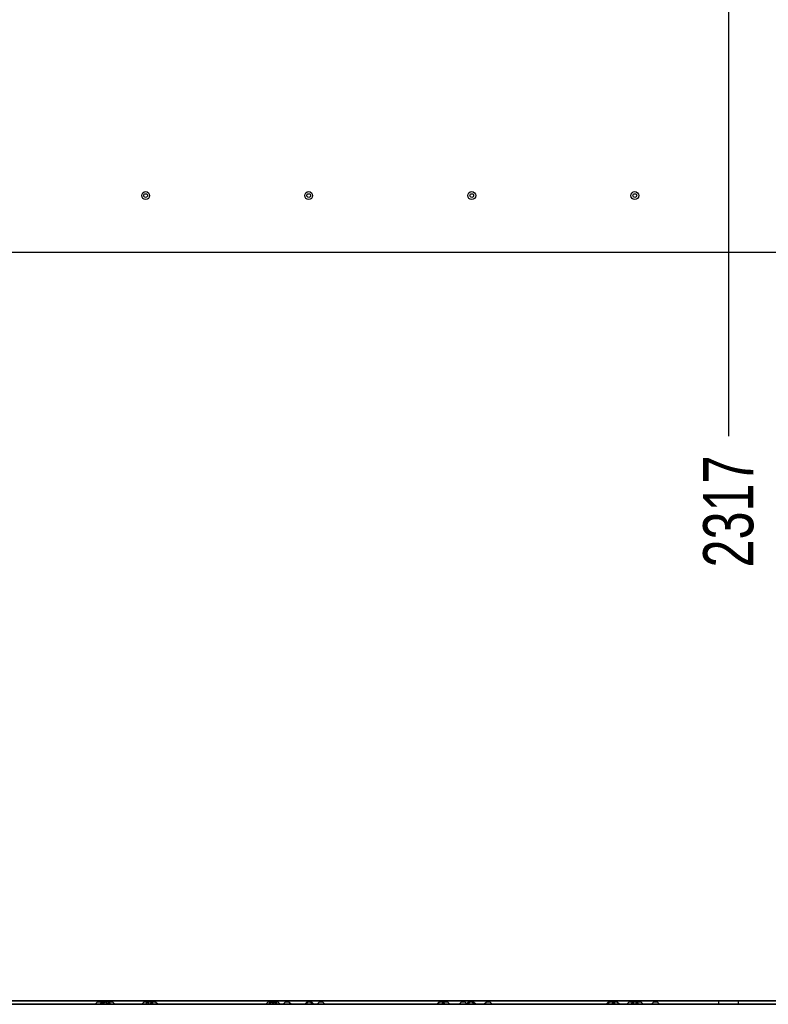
# Model space of a CAD drawing. Header units: millimetres. Extents: x 0 to 841, y 0 to 594.
# Tile 9 of 15: x 625 to 669, y 76 to 135. Entities that reach past the tile are written whole.
import ezdxf

# ---------------------------------------------------------------- set-up
doc = ezdxf.new("R2010")
doc.units = ezdxf.units.MM
doc.header["$PDSIZE"] = -1
doc.layers.add('COTES', color=1, linetype='Continuous')
doc.layers.add('TRAIT-FORT', color=4, linetype='Continuous', lineweight=25)
doc.styles.add('SLDTEXTSTYLE0', font='TXT', dxfattribs={"width": 0.75})
doc.dimstyles.new('SLDDIMSTYLE1', dxfattribs={"dimtxt": 3, "dimasz": 2, "dimexe": 0, "dimexo": 0.0625, "dimgap": 0.75, "dimtad": 0, "dimtih": 1, "dimtoh": 1, "dimdec": 0, "dimlfac": 20, "dimrnd": 1e-09, "dimzin": 12, "dimdsep": 46, "dimtxsty": 'SLDTEXTSTYLE0', "dimsah": 1, "dimcen": 0.09, "dimadec": 0, "dimazin": 3, "dimtfac": 1, "dimtdec": 0, "dimtofl": 0, "dimtmove": 0, "dimatfit": 3, "dimfxl": 1, "dimfrac": 2, "dimtolj": 1, "dimtzin": 12, "dimarcsym": 0})

# ---------------------------------------------------------------- blocks, each defined once
blk = doc.blocks.new('_D_33')
at = {"layer": 'COTES', "color": 0, "lineweight": -2, "transparency": 16777216}
blk.add_line((667.058, 268.769), (667.058, 109.978), dxfattribs=at)
at = {"layer": 'Defpoints', "color": 0, "transparency": 16777216}
for p in [(667.058, 268.832), (551.199, 120.978), (667.058, 109.978)]:
    blk.add_point(p, dxfattribs=at)
at = {"layer": 'COTES', "color": 0, "transparency": 16777216, "insert": (667.058, 105.478), "char_height": 3, "attachment_point": 5, "rotation": 90, "style": 'SLDTEXTSTYLE0'}
blk.add_mtext('\\A1;2317', dxfattribs=at)
blk = doc.blocks.new('_D_34')
at = {"layer": 'COTES', "color": 0, "lineweight": -2, "transparency": 16777216}
blk.add_line((674.199, 120.915), (674.199, 109.978), dxfattribs=at)
at = {"layer": 'Defpoints', "color": 0, "transparency": 16777216}
for p in [(551.199, 120.978), (674.199, 120.978), (674.199, 109.978)]:
    blk.add_point(p, dxfattribs=at)
at = {"layer": 'COTES', "color": 0, "transparency": 16777216, "insert": (674.199, 105.291), "char_height": 3, "attachment_point": 5, "rotation": 90, "style": 'SLDTEXTSTYLE0'}
blk.add_mtext('\\A1;2460', dxfattribs=at)
blk = doc.blocks.new('_D_35')
at = {"layer": 'COTES', "color": 0, "lineweight": -2, "transparency": 16777216}
for p, q in [((684.809, 248.071), (684.809, 117.978)), ((684.809, 117.978), (681.774, 113.978)), ((681.774, 113.978), (681.774, 109.978))]:
    blk.add_line(p, q, dxfattribs=at)
at = {"layer": 'Defpoints', "color": 0, "transparency": 16777216}
for p in [(684.809, 248.133), (551.199, 120.978), (681.774, 109.978)]:
    blk.add_point(p, dxfattribs=at)
at = {"layer": 'COTES', "color": 0, "transparency": 16777216, "insert": (681.774, 105.103), "char_height": 3, "attachment_point": 5, "rotation": 90, "style": 'SLDTEXTSTYLE0'}
blk.add_mtext('\\A1;2672', dxfattribs=at)
blk = doc.blocks.new('_D_36')
at = {"layer": 'COTES', "color": 0, "lineweight": -2, "transparency": 16777216}
for p, q in [((687.809, 248.071), (687.809, 117.978)), ((687.809, 117.978), (686.584, 113.978)), ((686.584, 113.978), (686.584, 109.978))]:
    blk.add_line(p, q, dxfattribs=at)
at = {"layer": 'Defpoints', "color": 0, "transparency": 16777216}
for p in [(687.809, 248.133), (551.199, 120.978), (686.584, 109.978)]:
    blk.add_point(p, dxfattribs=at)
at = {"layer": 'COTES', "color": 0, "transparency": 16777216, "insert": (686.584, 105.103), "char_height": 3, "attachment_point": 5, "rotation": 90, "style": 'SLDTEXTSTYLE0'}
blk.add_mtext('\\A1;2732', dxfattribs=at)
blk = doc.blocks.new('_D_37')
at = {"layer": 'COTES', "color": 0, "lineweight": -2, "transparency": 16777216}
for p, q in [((715.309, 269.321), (715.309, 117.978)), ((715.309, 117.978), (714.404, 113.978)), ((714.404, 113.978), (714.404, 109.978))]:
    blk.add_line(p, q, dxfattribs=at)
at = {"layer": 'Defpoints', "color": 0, "transparency": 16777216}
for p in [(715.309, 269.383), (551.199, 120.978), (714.404, 109.978)]:
    blk.add_point(p, dxfattribs=at)
at = {"layer": 'COTES', "color": 0, "transparency": 16777216, "insert": (714.404, 105.103), "char_height": 3, "attachment_point": 5, "rotation": 90, "style": 'SLDTEXTSTYLE0'}
blk.add_mtext('\\A1;3282', dxfattribs=at)
blk = doc.blocks.new('_D_38')
at = {"layer": 'COTES', "color": 0, "lineweight": -2, "transparency": 16777216}
for p, q in [((718.309, 269.321), (718.309, 117.978)), ((718.309, 117.978), (719.215, 113.978)), ((719.215, 113.978), (719.215, 109.978))]:
    blk.add_line(p, q, dxfattribs=at)
at = {"layer": 'Defpoints', "color": 0, "transparency": 16777216}
for p in [(718.309, 269.383), (551.199, 120.978), (719.215, 109.978)]:
    blk.add_point(p, dxfattribs=at)
at = {"layer": 'COTES', "color": 0, "transparency": 16777216, "insert": (719.215, 105.103), "char_height": 3, "attachment_point": 5, "rotation": 90, "style": 'SLDTEXTSTYLE0'}
blk.add_mtext('\\A1;3342', dxfattribs=at)
blk = doc.blocks.new('_D_39')
at = {"layer": 'COTES', "color": 0, "lineweight": -2, "transparency": 16777216}
for p, q in [((773.809, 269.321), (773.809, 117.978)), ((773.809, 117.978), (772.904, 113.978)), ((772.904, 113.978), (772.904, 109.978))]:
    blk.add_line(p, q, dxfattribs=at)
at = {"layer": 'Defpoints', "color": 0, "transparency": 16777216}
for p in [(773.809, 269.383), (551.199, 120.978), (772.904, 109.978)]:
    blk.add_point(p, dxfattribs=at)
at = {"layer": 'COTES', "color": 0, "transparency": 16777216, "insert": (772.904, 105.103), "char_height": 3, "attachment_point": 5, "rotation": 90, "style": 'SLDTEXTSTYLE0'}
blk.add_mtext('\\A1;4452', dxfattribs=at)
blk = doc.blocks.new('_D_40')
at = {"layer": 'COTES', "color": 0, "lineweight": -2, "transparency": 16777216}
for p, q in [((776.809, 269.321), (776.809, 117.978)), ((776.809, 117.978), (777.715, 113.978)), ((777.715, 113.978), (777.715, 109.978))]:
    blk.add_line(p, q, dxfattribs=at)
at = {"layer": 'Defpoints', "color": 0, "transparency": 16777216}
for p in [(776.809, 269.383), (551.199, 120.978), (777.715, 109.978)]:
    blk.add_point(p, dxfattribs=at)
at = {"layer": 'COTES', "color": 0, "transparency": 16777216, "insert": (777.715, 105.478), "char_height": 3, "attachment_point": 5, "rotation": 90, "style": 'SLDTEXTSTYLE0'}
blk.add_mtext('\\A1;4512', dxfattribs=at)
blk = doc.blocks.new('_D_41')
at = {"layer": 'COTES', "color": 0, "lineweight": -2, "transparency": 16777216}
blk.add_line((784.018, 239.221), (784.018, 109.978), dxfattribs=at)
at = {"layer": 'Defpoints', "color": 0, "transparency": 16777216}
for p in [(784.018, 239.283), (551.199, 120.978), (784.018, 109.978)]:
    blk.add_point(p, dxfattribs=at)
at = {"layer": 'COTES', "color": 0, "transparency": 16777216, "insert": (784.018, 105.103), "char_height": 3, "attachment_point": 5, "rotation": 90, "style": 'SLDTEXTSTYLE0'}
blk.add_mtext('\\A1;4656', dxfattribs=at)
blk = doc.blocks.new('_D_42')
at = {"layer": 'COTES', "color": 0, "lineweight": -2, "transparency": 16777216}
blk.add_line((800.018, 239.221), (800.018, 109.978), dxfattribs=at)
at = {"layer": 'Defpoints', "color": 0, "transparency": 16777216}
for p in [(800.018, 239.283), (551.199, 120.978), (800.018, 109.978)]:
    blk.add_point(p, dxfattribs=at)
at = {"layer": 'COTES', "color": 0, "transparency": 16777216, "insert": (800.018, 105.103), "char_height": 3, "attachment_point": 5, "rotation": 90, "style": 'SLDTEXTSTYLE0'}
blk.add_mtext('\\A1;4976', dxfattribs=at)
blk = doc.blocks.new('_D_43')
at = {"layer": 'COTES', "color": 0, "lineweight": -2, "transparency": 16777216}
blk.add_line((805.199, 158.415), (805.199, 109.978), dxfattribs=at)
at = {"layer": 'Defpoints', "color": 0, "transparency": 16777216}
for p in [(805.199, 158.478), (551.199, 120.978), (805.199, 109.978)]:
    blk.add_point(p, dxfattribs=at)
at = {"layer": 'COTES', "color": 0, "transparency": 16777216, "insert": (805.199, 105.478), "char_height": 3, "attachment_point": 5, "rotation": 90, "style": 'SLDTEXTSTYLE0'}
blk.add_mtext('\\A1;5080', dxfattribs=at)

msp = doc.modelspace()

# ---------------------------------------------------------------- linework, layer by layer
at = {"layer": 'TRAIT-FORT', "lineweight": 25}
for p, q in [((551.1988, 120.97767), (674.1988, 120.97767)), ((674.1988, 76.2161), (551.1988, 76.2161)), ((674.1988, 76.0161), (551.1988, 76.0161)), ((694.1988, 76.2161), (576.1988, 76.2161)), ((576.1988, 76.2161), (674.2038, 76.2161)), ((576.1988, 76.0161), (694.1988, 76.0161)), ((674.2038, 76.0161), (576.1988, 76.0161)), ((629.30059, 76.1386), (629.17809, 76.0161)), ((629.30059, 76.1386), (629.17809, 76.0161)), ((629.30059, 76.1386), (629.17809, 76.0161)), ((629.30059, 76.1386), (629.17809, 76.0161)), ((629.64809, 76.0161), (629.17809, 76.0161)), ((629.64809, 76.0161), (629.17809, 76.0161)), ((629.64809, 76.0161), (629.17809, 76.0161)), ((629.64809, 76.0161), (629.17809, 76.0161)), ((629.30059, 76.2161), (629.30059, 76.1386)), ((629.30059, 76.2161), (629.30059, 76.1386)), ((629.30059, 76.2161), (629.30059, 76.1386)), ((629.30059, 76.2161), (629.30059, 76.1386)), ((629.30059, 76.2161), (629.52559, 76.2161)), ((629.30059, 76.2161), (629.52559, 76.2161)), ((629.30059, 76.2161), (629.52559, 76.2161)), ((629.30059, 76.2161), (629.52559, 76.2161)), ((629.52559, 76.1386), (629.30059, 76.1386)), ((629.52559, 76.1386), (629.30059, 76.1386)), ((629.52559, 76.1386), (629.30059, 76.1386)), ((629.52559, 76.1386), (629.30059, 76.1386)), ((629.57312, 76.1386), (629.45062, 76.0161)), ((629.92062, 76.0161), (629.45062, 76.0161)), ((629.52559, 76.1386), (629.52559, 76.2161)), ((629.52559, 76.1386), (629.52559, 76.2161)), ((629.52559, 76.1386), (629.52559, 76.2161)), ((629.52559, 76.1386), (629.52559, 76.2161)), ((629.64809, 76.0161), (629.52559, 76.1386)), ((629.64809, 76.0161), (629.52559, 76.1386)), ((629.64809, 76.0161), (629.52559, 76.1386)), ((629.64809, 76.0161), (629.52559, 76.1386)), ((629.57312, 76.2161), (629.57312, 76.1386)), ((629.57312, 76.2161), (629.79812, 76.2161)), ((629.79812, 76.1386), (629.57312, 76.1386)), ((629.72916, 76.1386), (629.60666, 76.0161)), ((630.07666, 76.0161), (629.60666, 76.0161)), ((629.76812, 76.1386), (629.64562, 76.0161)), ((630.11562, 76.0161), (629.64562, 76.0161)), ((629.72916, 76.2161), (629.72916, 76.1386)), ((629.72916, 76.2161), (629.95416, 76.2161)), ((629.95416, 76.1386), (629.72916, 76.1386)), ((629.76812, 76.2161), (629.76812, 76.1386)), ((629.76812, 76.2161), (629.99312, 76.2161)), ((629.99312, 76.1386), (629.76812, 76.1386)), ((629.79812, 76.1386), (629.79812, 76.2161)), ((629.92062, 76.0161), (629.79812, 76.1386)), ((630.01812, 76.1386), (629.89562, 76.0161)), ((630.36562, 76.0161), (629.89562, 76.0161)), ((629.95416, 76.1386), (629.95416, 76.2161)), ((630.07666, 76.0161), (629.95416, 76.1386)), ((629.99312, 76.1386), (629.99312, 76.2161)), ((630.11562, 76.0161), (629.99312, 76.1386)), ((630.01812, 76.2161), (630.01812, 76.1386)), ((630.01812, 76.2161), (630.24312, 76.2161)), ((630.24312, 76.1386), (630.01812, 76.1386)), ((630.24312, 76.1386), (630.24312, 76.2161)), ((630.36562, 76.0161), (630.24312, 76.1386)), ((632.0863, 76.1386), (631.9638, 76.0161)), ((632.0863, 76.1386), (631.9638, 76.0161)), ((632.4338, 76.0161), (631.9638, 76.0161)), ((632.4338, 76.0161), (631.9638, 76.0161)), ((632.0863, 76.2161), (632.0863, 76.1386)), ((632.0863, 76.2161), (632.0863, 76.1386)), ((632.0863, 76.2161), (632.3113, 76.2161)), ((632.0863, 76.2161), (632.3113, 76.2161)), ((632.3113, 76.1386), (632.0863, 76.1386)), ((632.3113, 76.1386), (632.0863, 76.1386)), ((632.3163, 76.1386), (632.1938, 76.0161)), ((632.3163, 76.1386), (632.1938, 76.0161)), ((632.3163, 76.1386), (632.1938, 76.0161)), ((632.6638, 76.0161), (632.1938, 76.0161)), ((632.6638, 76.0161), (632.1938, 76.0161)), ((632.6638, 76.0161), (632.1938, 76.0161)), ((632.3113, 76.1386), (632.3113, 76.2161)), ((632.3113, 76.1386), (632.3113, 76.2161)), ((632.4338, 76.0161), (632.3113, 76.1386)), ((632.4338, 76.0161), (632.3113, 76.1386)), ((632.3163, 76.2161), (632.3163, 76.1386)), ((632.3163, 76.2161), (632.3163, 76.1386)), ((632.3163, 76.2161), (632.3163, 76.1386)), ((632.3163, 76.2161), (632.5413, 76.2161)), ((632.3163, 76.2161), (632.5413, 76.2161)), ((632.3163, 76.2161), (632.5413, 76.2161)), ((632.5413, 76.1386), (632.3163, 76.1386)), ((632.5413, 76.1386), (632.3163, 76.1386)), ((632.5413, 76.1386), (632.3163, 76.1386)), ((632.57202, 76.1386), (632.44952, 76.0161)), ((632.57202, 76.1386), (632.44952, 76.0161)), ((632.91952, 76.0161), (632.44952, 76.0161)), ((632.91952, 76.0161), (632.44952, 76.0161)), ((632.5413, 76.1386), (632.5413, 76.2161)), ((632.5413, 76.1386), (632.5413, 76.2161)), ((632.5413, 76.1386), (632.5413, 76.2161)), ((632.6638, 76.0161), (632.5413, 76.1386)), ((632.6638, 76.0161), (632.5413, 76.1386)), ((632.6638, 76.0161), (632.5413, 76.1386)), ((632.57202, 76.2161), (632.57202, 76.1386)), ((632.57202, 76.2161), (632.57202, 76.1386)), ((632.57202, 76.2161), (632.79702, 76.2161)), ((632.57202, 76.2161), (632.79702, 76.2161)), ((632.79702, 76.1386), (632.57202, 76.1386)), ((632.79702, 76.1386), (632.57202, 76.1386)), ((632.79702, 76.1386), (632.79702, 76.2161)), ((632.79702, 76.1386), (632.79702, 76.2161)), ((632.91952, 76.0161), (632.79702, 76.1386)), ((632.91952, 76.0161), (632.79702, 76.1386)), ((639.51487, 76.1386), (639.39237, 76.0161)), ((639.51487, 76.1386), (639.39237, 76.0161)), ((639.51487, 76.1386), (639.39237, 76.0161)), ((639.51487, 76.1386), (639.39237, 76.0161)), ((639.86237, 76.0161), (639.39237, 76.0161)), ((639.86237, 76.0161), (639.39237, 76.0161)), ((639.86237, 76.0161), (639.39237, 76.0161)), ((639.86237, 76.0161), (639.39237, 76.0161)), ((639.51487, 76.2161), (639.51487, 76.1386)), ((639.51487, 76.2161), (639.51487, 76.1386)), ((639.51487, 76.2161), (639.51487, 76.1386)), ((639.51487, 76.2161), (639.51487, 76.1386)), ((639.51487, 76.2161), (639.73987, 76.2161)), ((639.51487, 76.2161), (639.73987, 76.2161)), ((639.51487, 76.2161), (639.73987, 76.2161)), ((639.51487, 76.2161), (639.73987, 76.2161)), ((639.73987, 76.1386), (639.51487, 76.1386)), ((639.73987, 76.1386), (639.51487, 76.1386)), ((639.73987, 76.1386), (639.51487, 76.1386)), ((639.73987, 76.1386), (639.51487, 76.1386)), ((639.67048, 76.1386), (639.54798, 76.0161)), ((640.01798, 76.0161), (639.54798, 76.0161)), ((639.72916, 76.1386), (639.60666, 76.0161)), ((640.07666, 76.0161), (639.60666, 76.0161)), ((639.67048, 76.2161), (639.67048, 76.1386)), ((639.67048, 76.2161), (639.89548, 76.2161)), ((639.89548, 76.1386), (639.67048, 76.1386)), ((639.72916, 76.2161), (639.72916, 76.1386)), ((639.72916, 76.2161), (639.95416, 76.2161)), ((639.95416, 76.1386), (639.72916, 76.1386)), ((639.73987, 76.1386), (639.73987, 76.2161)), ((639.73987, 76.1386), (639.73987, 76.2161)), ((639.73987, 76.1386), (639.73987, 76.2161)), ((639.73987, 76.1386), (639.73987, 76.2161)), ((639.86237, 76.0161), (639.73987, 76.1386)), ((639.86237, 76.0161), (639.73987, 76.1386)), ((639.86237, 76.0161), (639.73987, 76.1386)), ((639.86237, 76.0161), (639.73987, 76.1386)), ((639.90448, 76.1386), (639.78198, 76.0161)), ((640.25198, 76.0161), (639.78198, 76.0161)), ((639.89548, 76.1386), (639.89548, 76.2161)), ((640.01798, 76.0161), (639.89548, 76.1386)), ((639.90448, 76.2161), (639.90448, 76.1386)), ((639.90448, 76.2161), (640.12948, 76.2161)), ((640.12948, 76.1386), (639.90448, 76.1386)), ((639.95416, 76.1386), (639.95416, 76.2161)), ((640.07666, 76.0161), (639.95416, 76.1386)), ((640.12948, 76.1386), (640.12948, 76.2161)), ((640.25198, 76.0161), (640.12948, 76.1386)), ((640.54448, 76.1386), (640.42198, 76.0161)), ((640.89198, 76.0161), (640.42198, 76.0161)), ((640.54448, 76.2161), (640.54448, 76.1386)), ((640.54448, 76.2161), (640.76948, 76.2161)), ((640.76948, 76.1386), (640.54448, 76.1386)), ((640.76948, 76.1386), (640.76948, 76.2161)), ((640.89198, 76.0161), (640.76948, 76.1386)), ((641.8363, 76.1386), (641.7138, 76.0161)), ((641.8363, 76.1386), (641.7138, 76.0161)), ((642.1838, 76.0161), (641.7138, 76.0161)), ((642.1838, 76.0161), (641.7138, 76.0161)), ((641.9063, 76.1386), (641.7838, 76.0161)), ((641.9063, 76.1386), (641.7838, 76.0161)), ((641.9063, 76.1386), (641.7838, 76.0161)), ((642.2538, 76.0161), (641.7838, 76.0161)), ((642.2538, 76.0161), (641.7838, 76.0161)), ((642.2538, 76.0161), (641.7838, 76.0161)), ((641.8363, 76.2161), (641.8363, 76.1386)), ((641.8363, 76.2161), (641.8363, 76.1386)), ((641.8363, 76.2161), (642.0613, 76.2161)), ((641.8363, 76.2161), (642.0613, 76.2161)), ((642.0613, 76.1386), (641.8363, 76.1386)), ((642.0613, 76.1386), (641.8363, 76.1386)), ((641.9063, 76.2161), (641.9063, 76.1386)), ((641.9063, 76.2161), (641.9063, 76.1386)), ((641.9063, 76.2161), (641.9063, 76.1386)), ((641.9063, 76.2161), (642.1313, 76.2161)), ((641.9063, 76.2161), (642.1313, 76.2161)), ((641.9063, 76.2161), (642.1313, 76.2161)), ((642.1313, 76.1386), (641.9063, 76.1386)), ((642.1313, 76.1386), (641.9063, 76.1386)), ((642.1313, 76.1386), (641.9063, 76.1386)), ((642.0613, 76.1386), (642.0613, 76.2161)), ((642.0613, 76.1386), (642.0613, 76.2161)), ((642.1838, 76.0161), (642.0613, 76.1386)), ((642.1838, 76.0161), (642.0613, 76.1386)), ((642.1313, 76.1386), (642.1313, 76.2161)), ((642.1313, 76.1386), (642.1313, 76.2161)), ((642.1313, 76.1386), (642.1313, 76.2161)), ((642.2538, 76.0161), (642.1313, 76.1386)), ((642.2538, 76.0161), (642.1313, 76.1386)), ((642.2538, 76.0161), (642.1313, 76.1386)), ((642.57202, 76.1386), (642.44952, 76.0161)), ((642.57202, 76.1386), (642.44952, 76.0161)), ((642.91952, 76.0161), (642.44952, 76.0161)), ((642.91952, 76.0161), (642.44952, 76.0161)), ((642.57202, 76.2161), (642.57202, 76.1386)), ((642.57202, 76.2161), (642.57202, 76.1386)), ((642.57202, 76.2161), (642.79702, 76.2161)), ((642.57202, 76.2161), (642.79702, 76.2161)), ((642.79702, 76.1386), (642.57202, 76.1386)), ((642.79702, 76.1386), (642.57202, 76.1386)), ((642.79702, 76.1386), (642.79702, 76.2161)), ((642.79702, 76.1386), (642.79702, 76.2161)), ((642.91952, 76.0161), (642.79702, 76.1386)), ((642.91952, 76.0161), (642.79702, 76.1386)), ((649.72916, 76.1386), (649.60666, 76.0161)), ((649.72916, 76.1386), (649.60666, 76.0161)), ((649.72916, 76.1386), (649.60666, 76.0161)), ((649.72916, 76.1386), (649.60666, 76.0161)), ((649.72916, 76.1386), (649.60666, 76.0161)), ((650.07666, 76.0161), (649.60666, 76.0161)), ((650.07666, 76.0161), (649.60666, 76.0161)), ((650.07666, 76.0161), (649.60666, 76.0161)), ((650.07666, 76.0161), (649.60666, 76.0161)), ((650.07666, 76.0161), (649.60666, 76.0161)), ((649.76785, 76.1386), (649.64535, 76.0161)), ((650.11535, 76.0161), (649.64535, 76.0161)), ((649.72916, 76.2161), (649.72916, 76.1386)), ((649.72916, 76.2161), (649.72916, 76.1386)), ((649.72916, 76.2161), (649.72916, 76.1386)), ((649.72916, 76.2161), (649.72916, 76.1386)), ((649.72916, 76.2161), (649.72916, 76.1386)), ((649.72916, 76.2161), (649.95416, 76.2161)), ((649.72916, 76.2161), (649.95416, 76.2161)), ((649.72916, 76.2161), (649.95416, 76.2161)), ((649.72916, 76.2161), (649.95416, 76.2161)), ((649.72916, 76.2161), (649.95416, 76.2161)), ((649.95416, 76.1386), (649.72916, 76.1386)), ((649.95416, 76.1386), (649.72916, 76.1386)), ((649.95416, 76.1386), (649.72916, 76.1386)), ((649.95416, 76.1386), (649.72916, 76.1386)), ((649.95416, 76.1386), (649.72916, 76.1386)), ((649.76785, 76.2161), (649.76785, 76.1386)), ((649.76785, 76.2161), (649.99285, 76.2161)), ((649.99285, 76.1386), (649.76785, 76.1386)), ((650.04085, 76.1386), (649.91835, 76.0161)), ((650.38835, 76.0161), (649.91835, 76.0161)), ((649.95416, 76.1386), (649.95416, 76.2161)), ((649.95416, 76.1386), (649.95416, 76.2161)), ((649.95416, 76.1386), (649.95416, 76.2161)), ((649.95416, 76.1386), (649.95416, 76.2161)), ((649.95416, 76.1386), (649.95416, 76.2161)), ((650.07666, 76.0161), (649.95416, 76.1386)), ((650.07666, 76.0161), (649.95416, 76.1386)), ((650.07666, 76.0161), (649.95416, 76.1386)), ((650.07666, 76.0161), (649.95416, 76.1386)), ((650.07666, 76.0161), (649.95416, 76.1386)), ((649.99285, 76.1386), (649.99285, 76.2161)), ((650.11535, 76.0161), (649.99285, 76.1386)), ((650.04085, 76.2161), (650.04085, 76.1386)), ((650.04085, 76.2161), (650.26585, 76.2161)), ((650.26585, 76.1386), (650.04085, 76.1386)), ((650.26585, 76.1386), (650.26585, 76.2161)), ((650.38835, 76.0161), (650.26585, 76.1386)), ((651.07085, 76.1386), (650.94835, 76.0161)), ((651.41835, 76.0161), (650.94835, 76.0161)), ((651.07085, 76.2161), (651.07085, 76.1386)), ((651.07085, 76.2161), (651.29585, 76.2161)), ((651.29585, 76.1386), (651.07085, 76.1386)), ((651.29585, 76.1386), (651.29585, 76.2161)), ((651.41835, 76.0161), (651.29585, 76.1386)), ((651.4963, 76.1386), (651.3738, 76.0161)), ((651.4963, 76.1386), (651.3738, 76.0161)), ((651.4963, 76.1386), (651.3738, 76.0161)), ((651.8438, 76.0161), (651.3738, 76.0161)), ((651.8438, 76.0161), (651.3738, 76.0161)), ((651.8438, 76.0161), (651.3738, 76.0161)), ((651.5863, 76.1386), (651.4638, 76.0161)), ((651.5863, 76.1386), (651.4638, 76.0161)), ((651.9338, 76.0161), (651.4638, 76.0161)), ((651.9338, 76.0161), (651.4638, 76.0161)), ((651.4963, 76.2161), (651.4963, 76.1386)), ((651.4963, 76.2161), (651.4963, 76.1386)), ((651.4963, 76.2161), (651.4963, 76.1386)), ((651.4963, 76.2161), (651.7213, 76.2161)), ((651.4963, 76.2161), (651.7213, 76.2161)), ((651.4963, 76.2161), (651.7213, 76.2161)), ((651.7213, 76.1386), (651.4963, 76.1386)), ((651.7213, 76.1386), (651.4963, 76.1386)), ((651.7213, 76.1386), (651.4963, 76.1386)), ((651.5863, 76.2161), (651.5863, 76.1386)), ((651.5863, 76.2161), (651.5863, 76.1386)), ((651.5863, 76.2161), (651.8113, 76.2161)), ((651.5863, 76.2161), (651.8113, 76.2161)), ((651.8113, 76.1386), (651.5863, 76.1386)), ((651.8113, 76.1386), (651.5863, 76.1386)), ((651.7213, 76.1386), (651.7213, 76.2161)), ((651.7213, 76.1386), (651.7213, 76.2161)), ((651.7213, 76.1386), (651.7213, 76.2161)), ((651.8438, 76.0161), (651.7213, 76.1386)), ((651.8438, 76.0161), (651.7213, 76.1386)), ((651.8438, 76.0161), (651.7213, 76.1386)), ((651.8113, 76.1386), (651.8113, 76.2161)), ((651.8113, 76.1386), (651.8113, 76.2161)), ((651.9338, 76.0161), (651.8113, 76.1386)), ((651.9338, 76.0161), (651.8113, 76.1386)), ((652.57202, 76.1386), (652.44952, 76.0161)), ((652.57202, 76.1386), (652.44952, 76.0161)), ((652.91952, 76.0161), (652.44952, 76.0161)), ((652.91952, 76.0161), (652.44952, 76.0161)), ((652.57202, 76.2161), (652.57202, 76.1386)), ((652.57202, 76.2161), (652.57202, 76.1386)), ((652.57202, 76.2161), (652.79702, 76.2161)), ((652.57202, 76.2161), (652.79702, 76.2161)), ((652.79702, 76.1386), (652.57202, 76.1386)), ((652.79702, 76.1386), (652.57202, 76.1386)), ((652.79702, 76.1386), (652.79702, 76.2161)), ((652.79702, 76.1386), (652.79702, 76.2161)), ((652.91952, 76.0161), (652.79702, 76.1386)), ((652.91952, 76.0161), (652.79702, 76.1386)), ((659.86521, 76.1386), (659.74271, 76.0161)), ((660.21271, 76.0161), (659.74271, 76.0161)), ((659.94344, 76.1386), (659.82094, 76.0161)), ((659.94344, 76.1386), (659.82094, 76.0161)), ((659.94344, 76.1386), (659.82094, 76.0161)), ((659.94344, 76.1386), (659.82094, 76.0161)), ((659.94344, 76.1386), (659.82094, 76.0161)), ((660.29094, 76.0161), (659.82094, 76.0161)), ((660.29094, 76.0161), (659.82094, 76.0161)), ((660.29094, 76.0161), (659.82094, 76.0161)), ((660.29094, 76.0161), (659.82094, 76.0161)), ((660.29094, 76.0161), (659.82094, 76.0161)), ((659.86521, 76.2161), (659.86521, 76.1386)), ((659.86521, 76.2161), (660.09021, 76.2161)), ((660.09021, 76.1386), (659.86521, 76.1386)), ((659.94344, 76.2161), (659.94344, 76.1386)), ((659.94344, 76.2161), (659.94344, 76.1386)), ((659.94344, 76.2161), (659.94344, 76.1386)), ((659.94344, 76.2161), (659.94344, 76.1386)), ((659.94344, 76.2161), (659.94344, 76.1386)), ((659.94344, 76.2161), (660.16844, 76.2161)), ((659.94344, 76.2161), (660.16844, 76.2161)), ((659.94344, 76.2161), (660.16844, 76.2161)), ((659.94344, 76.2161), (660.16844, 76.2161)), ((659.94344, 76.2161), (660.16844, 76.2161)), ((660.16844, 76.1386), (659.94344, 76.1386)), ((660.16844, 76.1386), (659.94344, 76.1386)), ((660.16844, 76.1386), (659.94344, 76.1386)), ((660.16844, 76.1386), (659.94344, 76.1386)), ((660.16844, 76.1386), (659.94344, 76.1386)), ((660.17721, 76.1386), (660.05471, 76.0161)), ((660.52471, 76.0161), (660.05471, 76.0161)), ((660.09021, 76.1386), (660.09021, 76.2161)), ((660.21271, 76.0161), (660.09021, 76.1386)), ((660.16844, 76.1386), (660.16844, 76.2161)), ((660.16844, 76.1386), (660.16844, 76.2161)), ((660.16844, 76.1386), (660.16844, 76.2161)), ((660.16844, 76.1386), (660.16844, 76.2161)), ((660.16844, 76.1386), (660.16844, 76.2161)), ((660.29094, 76.0161), (660.16844, 76.1386)), ((660.29094, 76.0161), (660.16844, 76.1386)), ((660.29094, 76.0161), (660.16844, 76.1386)), ((660.29094, 76.0161), (660.16844, 76.1386)), ((660.29094, 76.0161), (660.16844, 76.1386)), ((660.17721, 76.2161), (660.17721, 76.1386)), ((660.17721, 76.2161), (660.40221, 76.2161)), ((660.40221, 76.1386), (660.17721, 76.1386)), ((660.40221, 76.1386), (660.40221, 76.2161)), ((660.52471, 76.0161), (660.40221, 76.1386)), ((661.0863, 76.1386), (660.9638, 76.0161)), ((661.0863, 76.1386), (660.9638, 76.0161)), ((661.0863, 76.1386), (660.9638, 76.0161)), ((661.4338, 76.0161), (660.9638, 76.0161)), ((661.4338, 76.0161), (660.9638, 76.0161)), ((661.4338, 76.0161), (660.9638, 76.0161)), ((661.0863, 76.2161), (661.0863, 76.1386)), ((661.0863, 76.2161), (661.0863, 76.1386)), ((661.0863, 76.2161), (661.0863, 76.1386)), ((661.0863, 76.2161), (661.3113, 76.2161)), ((661.0863, 76.2161), (661.3113, 76.2161)), ((661.0863, 76.2161), (661.3113, 76.2161)), ((661.3113, 76.1386), (661.0863, 76.1386)), ((661.3113, 76.1386), (661.0863, 76.1386)), ((661.3113, 76.1386), (661.0863, 76.1386)), ((661.3363, 76.1386), (661.2138, 76.0161)), ((661.3363, 76.1386), (661.2138, 76.0161)), ((661.6838, 76.0161), (661.2138, 76.0161)), ((661.6838, 76.0161), (661.2138, 76.0161)), ((661.3113, 76.1386), (661.3113, 76.2161)), ((661.3113, 76.1386), (661.3113, 76.2161)), ((661.3113, 76.1386), (661.3113, 76.2161)), ((661.4338, 76.0161), (661.3113, 76.1386)), ((661.4338, 76.0161), (661.3113, 76.1386)), ((661.4338, 76.0161), (661.3113, 76.1386)), ((661.3363, 76.2161), (661.3363, 76.1386)), ((661.3363, 76.2161), (661.3363, 76.1386)), ((661.3363, 76.2161), (661.5613, 76.2161)), ((661.3363, 76.2161), (661.5613, 76.2161)), ((661.5613, 76.1386), (661.3363, 76.1386)), ((661.5613, 76.1386), (661.3363, 76.1386)), ((661.59721, 76.1386), (661.47471, 76.0161)), ((661.94471, 76.0161), (661.47471, 76.0161)), ((661.5613, 76.1386), (661.5613, 76.2161)), ((661.5613, 76.1386), (661.5613, 76.2161)), ((661.6838, 76.0161), (661.5613, 76.1386)), ((661.6838, 76.0161), (661.5613, 76.1386)), ((661.59721, 76.2161), (661.59721, 76.1386)), ((661.59721, 76.2161), (661.82221, 76.2161)), ((661.82221, 76.1386), (661.59721, 76.1386)), ((661.82221, 76.1386), (661.82221, 76.2161)), ((661.94471, 76.0161), (661.82221, 76.1386)), ((662.57202, 76.1386), (662.44952, 76.0161)), ((662.57202, 76.1386), (662.44952, 76.0161)), ((662.91952, 76.0161), (662.44952, 76.0161)), ((662.91952, 76.0161), (662.44952, 76.0161)), ((662.57202, 76.2161), (662.57202, 76.1386)), ((662.57202, 76.2161), (662.57202, 76.1386)), ((662.57202, 76.2161), (662.79702, 76.2161)), ((662.57202, 76.2161), (662.79702, 76.2161)), ((662.79702, 76.1386), (662.57202, 76.1386)), ((662.79702, 76.1386), (662.57202, 76.1386)), ((662.79702, 76.1386), (662.79702, 76.2161)), ((662.79702, 76.1386), (662.79702, 76.2161)), ((662.91952, 76.0161), (662.79702, 76.1386)), ((662.91952, 76.0161), (662.79702, 76.1386)), ((666.45786, 76.2161), (666.45786, 76.0161)), ((666.45786, 76.2161), (666.45786, 76.0161)), ((666.45786, 76.2161), (666.45786, 76.0161)), ((666.45786, 76.2161), (666.45786, 76.0161)), ((666.45786, 76.2161), (666.45786, 76.0161)), ((666.45786, 76.2161), (666.45786, 76.0161)), ((666.45786, 76.2161), (666.45786, 76.0161)), ((666.45786, 76.2161), (666.45786, 76.0161)), ((666.45786, 76.2161), (667.65786, 76.2161)), ((666.45786, 76.2161), (667.65786, 76.2161)), ((666.45786, 76.2161), (667.65786, 76.2161)), ((666.45786, 76.2161), (667.65786, 76.2161)), ((666.45786, 76.2161), (667.65786, 76.2161)), ((666.45786, 76.2161), (667.65786, 76.2161)), ((666.45786, 76.2161), (667.65786, 76.2161)), ((666.45786, 76.2161), (667.65786, 76.2161)), ((667.65786, 76.0161), (666.45786, 76.0161)), ((667.65786, 76.0161), (666.45786, 76.0161)), ((667.65786, 76.0161), (666.45786, 76.0161)), ((667.65786, 76.0161), (666.45786, 76.0161)), ((667.65786, 76.0161), (666.45786, 76.0161)), ((667.65786, 76.0161), (666.45786, 76.0161)), ((667.65786, 76.0161), (666.45786, 76.0161)), ((667.65786, 76.0161), (666.45786, 76.0161)), ((667.65786, 76.0161), (667.65786, 76.2161)), ((667.65786, 76.0161), (667.65786, 76.2161)), ((667.65786, 76.0161), (667.65786, 76.2161)), ((667.65786, 76.0161), (667.65786, 76.2161)), ((667.65786, 76.0161), (667.65786, 76.2161)), ((667.65786, 76.0161), (667.65786, 76.2161)), ((667.65786, 76.0161), (667.65786, 76.2161)), ((667.65786, 76.0161), (667.65786, 76.2161))]:
    msp.add_line(p, q, dxfattribs=at)
for centre, radius in [((632.1988, 124.3615), 0.235), ((632.1988, 124.3615), 0.1125), ((641.9488, 124.3615), 0.235), ((641.9488, 124.3615), 0.1125), ((651.6988, 124.3615), 0.235), ((651.6988, 124.3615), 0.1125), ((661.4488, 124.3615), 0.235), ((661.4488, 124.3615), 0.1125)]:
    msp.add_circle(centre, radius, dxfattribs=at)

# ---------------------------------------------------------------- dimensions: what is measured, and where the dimension line sits
at = {"layer": 'COTES'}
for feature_location, offset, picture, middle in [((715.3095, 269.38328), (-0.90506, -159.40496), '_D_37', (714.40444, 105.10332)), ((718.3095, 269.38328), (0.90506, -159.40496), '_D_38', (719.21456, 105.10332)), ((773.8095, 269.38328), (-0.90506, -159.40496), '_D_39', (772.90444, 105.10332)), ((776.8095, 269.38328), (0.90506, -159.40496), '_D_40', (777.71456, 105.47832)), ((667.05786, 268.83175), (0, -158.85343), '_D_33', (667.05786, 105.47832)), ((684.8095, 248.13328), (-3.03594, -138.15496), '_D_35', (681.77355, 105.10332)), ((687.8095, 248.13328), (-1.22582, -138.15496), '_D_36', (686.58368, 105.10332)), ((784.01787, 239.28328), (0, -129.30496), '_D_41', (784.01787, 105.10332)), ((800.01787, 239.28328), (0, -129.30496), '_D_42', (800.01787, 105.10332)), ((805.1988, 158.47767), (0, -48.49936), '_D_43', (805.1988, 105.47832)), ((674.1988, 120.97767), (0, -10.99936), '_D_34', (674.1988, 105.29082))]:
    dim = msp.add_ordinate_dim(feature_location=feature_location, offset=offset, dtype=1, origin=(551.1988, 120.97767), dimstyle='SLDDIMSTYLE1', dxfattribs=at)
    dim.commit()
    dim.dimension.update_dxf_attribs({"geometry": picture, "text_midpoint": middle})

doc.saveas('drawing.dxf')
